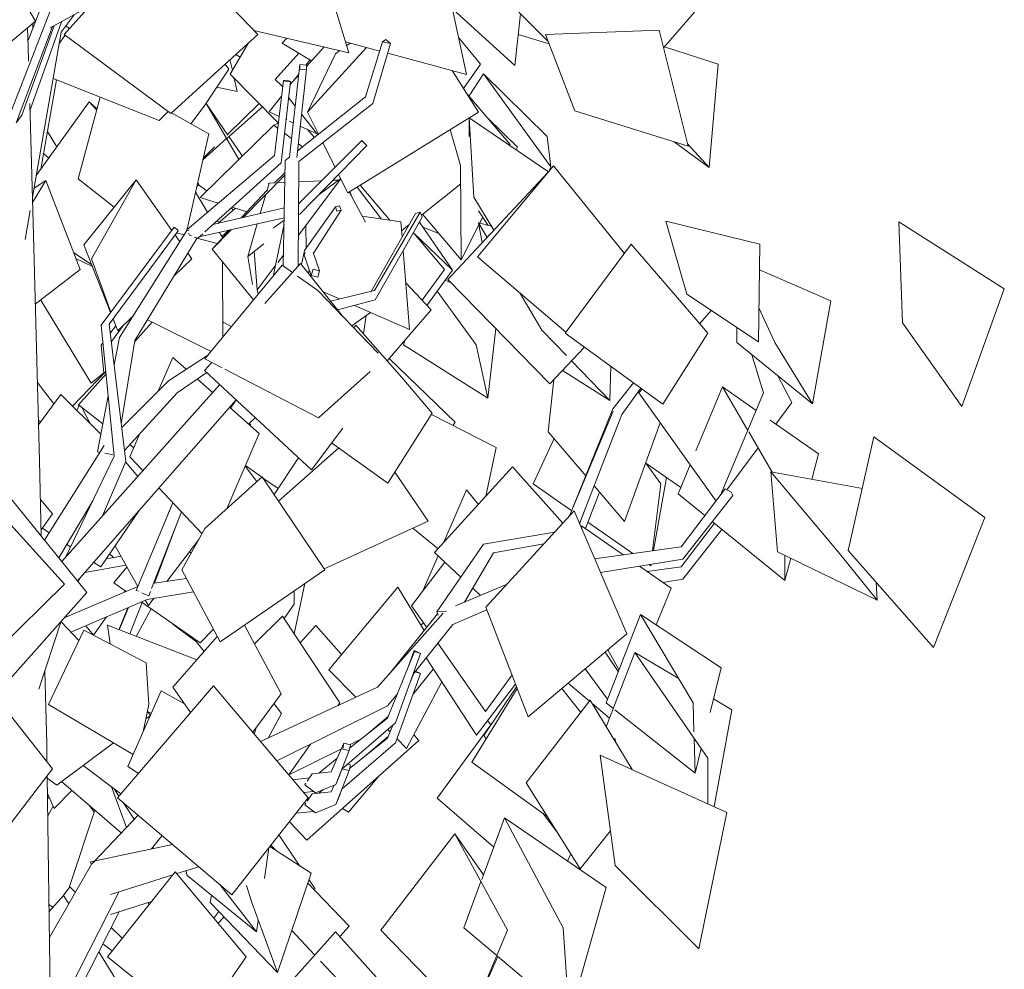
# Model space of a CAD drawing. Header units: millimetres. Extents: x -76432 to -27350, y -300 to 6935.
# Tile 26 of 75: x -70189 to -68201, y 1854 to 3771. Entities that reach past the tile are written whole.
import ezdxf

# ---------------------------------------------------------------- set-up
doc = ezdxf.new("R2010")
doc.units = ezdxf.units.MM
doc.header["$MEASUREMENT"] = 0
doc.layers.add('Nouveau_VRD _ Végétation.VRD', color=7, linetype='Continuous')

# ---------------------------------------------------------------- blocks, each defined once
blk = doc.blocks.new('Élément de coupe_43')
at = {"layer": 'Nouveau_VRD _ Végétation.VRD', "color": 7, "linetype": 'Continuous', "lineweight": 15}
for p, q in [((-69772, 3682.1), (-69773.3, 3682.4)), ((-69772, 3682.1), (-69772.4, 3683.2)), ((-69772, 3682.1), (-69772.3, 3683.3)), ((-69764.2, 3687.5), (-69766.2, 3688.8)), ((-69764.9, 3690), (-69764.2, 3687.5)), ((-69760, 3668.6), (-69764.2, 3687.5)), ((-69750.5, 3626), (-69756.4, 3652.6)), ((-69750.5, 3626), (-69791.2, 3634.9)), ((-70133.5, 3545.1), (-70114.2, 3514.4)), ((-70130.7, 3491.4), (-70141.2, 3500.5)), ((-69634.9, 2530.7), (-69613.7, 2632.3)), ((-69967.2, 2531), (-69942.4, 2594.5)), ((-69989, 2539.4), (-69971, 2583.8)), ((-69988.5, 2539.2), (-69969.7, 2584.4)), ((-69954, 2525.9), (-69923.7, 2581.5)), ((-69880.4, 2550.5), (-69880.1, 2551.4)), ((-69832.2, 2514.7), (-69880.4, 2550.5)), ((-70133.3, 2197), (-70130.5, 2201.9)), ((-70132.8, 2163.4), (-70122.1, 2183.4)), ((-70089, 2021.1), (-70037.6, 2175)), ((-70039, 2170.8), (-70049.4, 2185.2)), ((-70103.4, 1999.5), (-70088.4, 2020.4)), ((-70076.9, 2009.1), (-70089, 2021.1)), ((-70130.2, 1969.5), (-70100.6, 2002.6)), ((-70090.3, 1986), (-70100.6, 2002.6)), ((-69928.4, 1983.9), (-69929.2, 1988.6)), ((-70122, 1978.6), (-70130.4, 1984.8)), ((-69982.3, 1916.3), (-70004.8, 1938.4)), ((-69981.5, 1811.4), (-70029.9, 1889.1)), ((-70002.4, 1891), (-70021.7, 1905.2))]:
    blk.add_line(p, q, dxfattribs=at)
blk = doc.blocks.new('Élément de coupe_44')
at = {"layer": 'Nouveau_VRD _ Végétation.VRD', "color": 7, "linetype": 'Continuous', "lineweight": 15}
for p, q in [((-70162.8, 3754.1), (-70163.1, 3763.4)), ((-69767.2, 3671), (-69774.8, 3681)), ((-69818.1, 3594.3), (-69767.2, 3671)), ((-70146.7, 3469.2), (-70115.3, 3649.5)), ((-69844, 3560.9), (-69812.6, 3601.4)), ((-69768.9, 3537.9), (-69812.6, 3601.4)), ((-69747, 3488.6), (-69812.6, 3601.4)), ((-69769.9, 3539.3), (-69705.9, 3601.8)), ((-69771, 3531.2), (-69699.2, 3595.1)), ((-69819.3, 3488.1), (-69771.5, 3530.7)), ((-69739.8, 3495.6), (-69766.9, 3534.9)), ((-69818.5, 3492), (-69795.7, 3514.2)), ((-69810.2, 3382.4), (-69834.2, 3422.6)), ((-69811.5, 3425.4), (-69828.3, 3437.3)), ((-69789.3, 3359.5), (-69753.3, 3390)), ((-69757.3, 3386.6), (-69762.5, 3390.4)), ((-69785.9, 3362.4), (-69791.5, 3364.2)), ((-69795.7, 3358.1), (-69796.6, 3359.6)), ((-69779.4, 3330.6), (-69785.9, 3341.5)), ((-69780.9, 3333.2), (-69767.1, 3345.8)), ((-70042.7, 3272.4), (-70076, 3288.8)), ((-69318.2, 3239.5), (-69330.4, 3244.8)), ((-69268, 3114.5), (-69346.5, 3222.5)), ((-70045.1, 3036.8), (-70146.9, 3204.8)), ((-69761.9, 3150.7), (-69779.5, 3161.1)), ((-70006.3, 3138.7), (-69995.5, 3153.1)), ((-70004.2, 3121.3), (-69980.1, 3154.1)), ((-69779.4, 3158.6), (-69778.1, 3160.3)), ((-69244, 3006.5), (-69227.9, 3147.1)), ((-69414.1, 3114.5), (-69411.9, 3123.6)), ((-70025, 3113.6), (-70021.4, 3118.5)), ((-70019.3, 3057), (-70025, 3113.6)), ((-69244, 3006.5), (-69414.1, 3114.5)), ((-69244, 3006.5), (-69268, 3114.5)), ((-69310.2, 2958.3), (-69443.6, 3086.8)), ((-70045.1, 3036.8), (-70019.4, 3057.9)), ((-70120.5, 2995.1), (-70153.8, 3039.1)), ((-69227.2, 2907.3), (-69357.7, 2974)), ((-69314.2, 2951.7), (-69310.2, 2958.3)), ((-69152.5, 2833.6), (-69110.1, 2925.1)), ((-69248.1, 2808.6), (-69227.2, 2907.3)), ((-69710.4, 2838.3), (-69733.9, 2869.3)), ((-68894.6, 2833.6), (-68925.4, 2875.4)), ((-68909.6, 2699.1), (-68883.5, 2846.5)), ((-69074.8, 2779.5), (-69152.5, 2833.6)), ((-68911.3, 2698.9), (-68894.6, 2833.6)), ((-69047.1, 2743.7), (-69018.4, 2817.3)), ((-69344.3, 2702.9), (-69395.7, 2744.1)), ((-69047.1, 2743.7), (-69044.8, 2749.7)), ((-68951, 2693.2), (-69042.1, 2756.7)), ((-68854, 2666.4), (-68786.6, 2754.2)), ((-68850.2, 2641.4), (-68771.5, 2741.9)), ((-69999.5, 2633.9), (-69972.8, 2665.5)), ((-68922.2, 2656.8), (-68854, 2666.4)), ((-68915.1, 2668.2), (-68918.8, 2670.8)), ((-68915.1, 2668.2), (-68914.5, 2671.5)), ((-68915.1, 2668.2), (-68914.6, 2671.5)), ((-69974.3, 2616.5), (-69999.5, 2633.9)), ((-69565.3, 2458.5), (-69426.1, 2625.1)), ((-69372.6, 2537.6), (-69426.1, 2625.1)), ((-68890.7, 2634.8), (-68850.2, 2641.4)), ((-69978.3, 2614.8), (-69976.2, 2617.8)), ((-69635.2, 2617.6), (-69635.2, 2591)), ((-69824.7, 2513.1), (-69943.9, 2595.5)), ((-69655.6, 2561.9), (-69635.2, 2591)), ((-70040.5, 2528.3), (-70013.9, 2565.3)), ((-69715.1, 2510.7), (-69658.6, 2566.4)), ((-69542.9, 2392), (-69658.6, 2566.4)), ((-70040.3, 2528), (-70055.5, 2547.4)), ((-69622.9, 2512.5), (-69591.4, 2547.7)), ((-69539.3, 2489.6), (-69591.4, 2547.7)), ((-69379.2, 2548.5), (-69373.9, 2553.3)), ((-69824.7, 2513.1), (-69798.2, 2540.2)), ((-69817.2, 2495.2), (-69838.1, 2522.4)), ((-69510.4, 2403), (-69565.3, 2458.5)), ((-69430.8, 2310.7), (-69380, 2451)), ((-69401.7, 2431.5), (-69393.5, 2451.7)), ((-69395.1, 2409.2), (-69354.3, 2460)), ((-69391.4, 2454.3), (-69380, 2451)), ((-69380, 2451), (-69390.3, 2455.7)), ((-69002.6, 2399.2), (-69047.9, 2460.1)), ((-69408.3, 2299.8), (-69337.3, 2433.8)), ((-69252.3, 2326), (-69185.9, 2424.1)), ((-69547.2, 2385.9), (-69542.9, 2392)), ((-69446.9, 2320.3), (-69436.2, 2346.6)), ((-69346.2, 2199.2), (-69238.2, 2347.3)), ((-69238, 2347.1), (-69244.7, 2355.8)), ((-69441.6, 2333.4), (-69446.1, 2338.1)), ((-69383.3, 2315.5), (-69393.7, 2327.2)), ((-69646.1, 2246.6), (-69602.3, 2308.3)), ((-69609.5, 2114.3), (-69383.3, 2315.5)), ((-69538.4, 2218.1), (-69430.8, 2310.7)), ((-69523.1, 2259.3), (-69446.9, 2320.3)), ((-69522.4, 2307.4), (-69499.3, 2318.9)), ((-69489.1, 2286.6), (-69445.6, 2323.5)), ((-69408.3, 2299.8), (-69427.7, 2319.4)), ((-69247.2, 2319.3), (-69252.3, 2326)), ((-69645.8, 2246.2), (-69539.7, 2298.9)), ((-69521.7, 2266.7), (-69527.5, 2268.1)), ((-69523.9, 2254.9), (-69521.7, 2266.7)), ((-69551, 2186.4), (-69523.9, 2254.9)), ((-69536.4, 2260.4), (-69536.8, 2257.9)), ((-69536.8, 2257.9), (-69523.9, 2254.9)), ((-69525.3, 2170.7), (-69464.1, 2243.7)), ((-70119.9, 2178.5), (-70133.4, 2208.4)), ((-70119.9, 2178.5), (-70083.8, 2214.8)), ((-69599.1, 2208), (-69609, 2193)), ((-69599.1, 2208), (-69560.2, 2211.9)), ((-69585.5, 2209.4), (-69576.5, 2216.6)), ((-69560.2, 2211.9), (-69554.1, 2225.6)), ((-69543.4, 2203.7), (-69538.7, 2217.4)), ((-69611.5, 2189.3), (-69613.9, 2185.7)), ((-69607, 2199.7), (-69604.4, 2200)), ((-69551, 2186.4), (-69543.4, 2203.7)), ((-69232.2, 2100), (-69346.2, 2199.2)), ((-69631.3, 2168.9), (-69595.8, 2172.5)), ((-69613.9, 2185.7), (-69592.2, 2169.8)), ((-69592.2, 2169.8), (-69551, 2186.4)), ((-69525.3, 2170.7), (-69537.3, 2178.5)), ((-69102.3, 2127.7), (-69133.3, 2168.7)), ((-69609.5, 2114.3), (-69644.8, 2151.8)), ((-69623.7, 2062.3), (-69665.8, 2125.2)), ((-69919, 2097.8), (-69920.9, 2100.1)), ((-69671.5, 2093.4), (-69682.1, 2104.5)), ((-69083.3, 2072.3), (-69076.5, 2086.9)), ((-69593, 2016.5), (-69605.4, 2034.9)), ((-69524.3, 1940.7), (-69607.9, 2027.4)), ((-69595.7, 2014.8), (-69593, 2016.5)), ((-70005.8, 1964.6), (-69923.2, 1990.5)), ((-70126.6, 1699.5), (-69988.7, 1970)), ((-69797.5, 1957.1), (-69787.5, 1970.7)), ((-69788.8, 1946.7), (-69776.8, 1959.5)), ((-69750.9, 1707.5), (-69551.7, 1929.7)), ((-69593.8, 1882.8), (-69640.2, 1932)), ((-69351.5, 1707.5), (-69551.7, 1929.7)), ((-69543.1, 1920.3), (-69524.3, 1940.7)), ((-69520.7, 1805.4), (-69581.8, 1870.1))]:
    blk.add_line(p, q, dxfattribs=at)
blk = doc.blocks.new('Élément de coupe_45')
at = {"layer": 'Nouveau_VRD _ Végétation.VRD', "color": 7, "linetype": 'Continuous', "lineweight": 15}
for p, q in [((-70172.6, 3729.1), (-70054.8, 4030.8)), ((-70157.6, 3768), (-70279.9, 3982.7)), ((-70099.3, 3740.7), (-69910.1, 3953)), ((-69708.8, 3740.7), (-69910.1, 3953)), ((-69524.6, 3704), (-69598.1, 3942.7)), ((-70210.6, 3575.2), (-70072.4, 3931)), ((-69287.1, 3660.5), (-69345.3, 3934.4)), ((-70127.7, 3754.2), (-70048.8, 3797.4)), ((-70105.6, 3745.9), (-70079.4, 3780.7)), ((-69189.4, 3678.4), (-69315.1, 3792.1)), ((-69189.4, 3678.4), (-69178.1, 3782.7)), ((-69122, 3726.8), (-69181.3, 3786)), ((-68889.1, 3714.2), (-68826.8, 3786)), ((-70373.6, 3587.3), (-70157.6, 3768)), ((-70185, 3577.8), (-70119.8, 3758.5)), ((-70168.6, 3587.1), (-70104.8, 3766.8)), ((-70196.2, 3562.6), (-70123, 3756.8)), ((-70172.2, 3716.1), (-70173.5, 3754.7)), ((-70163.6, 3412.3), (-70105.6, 3745.9)), ((-69884.5, 3581.6), (-70099.3, 3740.7)), ((-69884.5, 3581.6), (-69708.8, 3740.7)), ((-69524.6, 3704), (-69716.7, 3749.1)), ((-69120.2, 3722), (-69182.6, 3740.9)), ((-68897.9, 3749.4), (-69127.6, 3741.2)), ((-69068.2, 3586.9), (-69127.6, 3741.2)), ((-68839.8, 3515.4), (-68897.9, 3749.4)), ((-69659.2, 3723.1), (-69650.1, 3733.4)), ((-69600.3, 3687.5), (-69659.2, 3723.1)), ((-69462.4, 3707.5), (-69531.4, 3726.1)), ((-69529, 3718.4), (-69521.8, 3723.5)), ((-69491.3, 3615.4), (-69456.6, 3726.1)), ((-69476, 3601.3), (-69440.4, 3722.9)), ((-69450.3, 3730.8), (-69456.6, 3726.1)), ((-69456.6, 3726.1), (-69440.4, 3722.9)), ((-69440.4, 3722.9), (-69450.3, 3730.8)), ((-69259, 3681.2), (-69302.7, 3733.9)), ((-70171.4, 3687), (-70172.2, 3716.1)), ((-69673.5, 3650.2), (-69625.9, 3703)), ((-69610.1, 3676.5), (-69574.8, 3715.8)), ((-69608.4, 3584.3), (-69488.8, 3714.6)), ((-69608.4, 3584.3), (-69552, 3702)), ((-69552, 3702), (-69543.1, 3708.4)), ((-69287.1, 3660.5), (-69446.2, 3703.2)), ((-68779.2, 3681.3), (-68887.3, 3716.2)), ((-69644.6, 3493.1), (-69623.7, 3680.1)), ((-69610.1, 3679.3), (-69623.7, 3680.1)), ((-69623.7, 3680.1), (-69623.6, 3670.8)), ((-69611.3, 3679.3), (-69603.4, 3689.4)), ((-69610, 3670), (-69610.1, 3679.3)), ((-69293, 3631.7), (-69259, 3681.2)), ((-68797.3, 3472.1), (-68779.2, 3681.3)), ((-69643.7, 3639.1), (-69626.1, 3658.8)), ((-69637.1, 3646.5), (-69625.8, 3660.8)), ((-69629.9, 3492.7), (-69610, 3670)), ((-69623.6, 3670.8), (-69610, 3670)), ((-69263, 3584.3), (-69316, 3668.2)), ((-69282, 3616.8), (-69252.8, 3661.8)), ((-69124.5, 3535.3), (-69252.8, 3661.8)), ((-69117.2, 3473.6), (-69252.8, 3661.8)), ((-69675.1, 3496.6), (-69657, 3647.9)), ((-69658.4, 3636.1), (-69673.5, 3650.2)), ((-69661.5, 3481.6), (-69642.9, 3646.1)), ((-69649.6, 3648.8), (-69657, 3647.9)), ((-69657, 3647.9), (-69650.3, 3645.2)), ((-69650.3, 3645.2), (-69642.9, 3646.1)), ((-69642.9, 3646.1), (-69649.6, 3648.8)), ((-69199.1, 3519.1), (-69288.2, 3624.1)), ((-70162.2, 3360.8), (-70169, 3601.6)), ((-69685.8, 3584.5), (-69660.7, 3616.4)), ((-69633, 3596.5), (-69646.6, 3613.6)), ((-69628.4, 3506.1), (-69491.3, 3615.4)), ((-69625.8, 3484.6), (-69476, 3601.3)), ((-69665.7, 3575.3), (-69685.8, 3584.5)), ((-69587.4, 3538.7), (-69620.1, 3580.1)), ((-69586.1, 3539.8), (-69608.4, 3584.3)), ((-69526.9, 3421.3), (-69263, 3584.3)), ((-68839.8, 3515.4), (-69068.2, 3586.9)), ((-70196.2, 3562.6), (-70185, 3577.8)), ((-69667.3, 3561.8), (-69676.3, 3557.8)), ((-69649.8, 3569.6), (-69651.7, 3568.8)), ((-69651.4, 3568.9), (-69651.7, 3569)), ((-69636.8, 3562.2), (-69644.8, 3565.9)), ((-69281.8, 3534.9), (-69281.9, 3572.7)), ((-69272.3, 3412.7), (-69281.9, 3572.7)), ((-69121.6, 3464), (-69281.5, 3572.9)), ((-69184.1, 3513.6), (-69243.4, 3571.4)), ((-69825.3, 3411.9), (-69676.3, 3557.8)), ((-69668.5, 3551.9), (-69676.3, 3557.8)), ((-69640.4, 3530.7), (-69654.7, 3541.6)), ((-69588.6, 3540.3), (-69622.8, 3555.9)), ((-69609.2, 3549.7), (-69594.2, 3533.3)), ((-69299, 3476.3), (-69320.4, 3548.9)), ((-69618.3, 3514.1), (-69626.7, 3520.5)), ((-69626.3, 3399), (-69498.7, 3527.2)), ((-69552.7, 3472.9), (-69577.4, 3522.3)), ((-69498.7, 3527.2), (-69489.6, 3518)), ((-69200.6, 3517.8), (-69199.1, 3519.1)), ((-69124.5, 3535.3), (-69117.2, 3473.6)), ((-68797.3, 3472.1), (-68867.9, 3524.2)), ((-68797.3, 3472.1), (-68840.9, 3520)), ((-69623.7, 3378.1), (-69488.6, 3516.9)), ((-69489.6, 3518), (-69488.6, 3516.9)), ((-69186.7, 3508.4), (-69184.1, 3513.6)), ((-69852.2, 3346.8), (-69675.1, 3496.6)), ((-69815.5, 3342.5), (-69661.5, 3481.6)), ((-69657.2, 3273.8), (-69653, 3486.4)), ((-69653, 3486.4), (-69643.6, 3493.9)), ((-69626.9, 3273.6), (-69625.8, 3484.6)), ((-69675.1, 3441.4), (-69653.5, 3462.1)), ((-69324.7, 3246.2), (-69123.2, 3462.2)), ((-69297.8, 3286), (-69299, 3476.3)), ((-69265.1, 3292.4), (-69111.6, 3476)), ((-69120.2, 3465.7), (-69117.2, 3473.6)), ((-68968.3, 3299.1), (-69111.6, 3476)), ((-70163.3, 3402.1), (-70136.3, 3446.4)), ((-70160.4, 3431), (-70136.3, 3446.4)), ((-70067.4, 3266.4), (-70136.3, 3446.4)), ((-70059.9, 3316.1), (-69954.2, 3447.4)), ((-70044.4, 3288), (-69954.2, 3447.4)), ((-69882.2, 3345.4), (-69954.2, 3447.4)), ((-69738.1, 3371.5), (-69653.6, 3457.6)), ((-69690.6, 3423.7), (-69685.6, 3440.9)), ((-69685.8, 3439.9), (-69687.1, 3440.4)), ((-69686.5, 3437.8), (-69687.1, 3440.4)), ((-69685.6, 3440.9), (-69673.4, 3441.4)), ((-69669.2, 3441.6), (-69653.9, 3442.3)), ((-69626.6, 3335.7), (-69540.9, 3449.4)), ((-69626, 3443.5), (-69579.9, 3445.6)), ((-69584.8, 3418), (-69541.2, 3450)), ((-69557.1, 3446.6), (-69545.2, 3447.1)), ((-69526.9, 3421.3), (-69545.5, 3458.5)), ((-69378.2, 3376.4), (-69298.8, 3439.6)), ((-69742.1, 3370.5), (-69689.7, 3426.8)), ((-69491.4, 3362.2), (-69524.2, 3423)), ((-69518.7, 3412.9), (-69522.8, 3423.8)), ((-69459, 3368.4), (-69508.2, 3432.9)), ((-69441.9, 3365.9), (-69502.1, 3436.6)), ((-69788.5, 3400.7), (-69825.3, 3411.9)), ((-69703.5, 3379.5), (-69692.2, 3418.2)), ((-69232, 3345.6), (-69272.3, 3412.7)), ((-70178.5, 3326.8), (-70168.3, 3385.5)), ((-69799.2, 3357.2), (-69654.9, 3390.9)), ((-69730.4, 3383.1), (-69760.5, 3392.2)), ((-69614.2, 3305.2), (-69552, 3392.9)), ((-69596, 3299.3), (-69540.3, 3386.6)), ((-69543.5, 3395.2), (-69552, 3392.9)), ((-69552, 3392.9), (-69548.8, 3384.3)), ((-69548.8, 3384.3), (-69540.3, 3386.6)), ((-69540.3, 3386.6), (-69543.5, 3395.2)), ((-69472.9, 3224), (-69380.8, 3382.5)), ((-69390.3, 3379.3), (-69380.8, 3382.5)), ((-69380.8, 3382.5), (-69376.4, 3372)), ((-69243.2, 3355.5), (-69262.8, 3384.8)), ((-70149.7, 2880.2), (-70162.2, 3360.8)), ((-69826.8, 3332.3), (-69655.3, 3371)), ((-69677.5, 3350.1), (-69655.3, 3366.4)), ((-69626.4, 3377.5), (-69623.7, 3378.1)), ((-69419.5, 3362.6), (-69497.9, 3374.2)), ((-69479.7, 3222.4), (-69390.3, 3379.3)), ((-69471.8, 3205), (-69376.4, 3372)), ((-69417.1, 3332.3), (-69419.5, 3362.6)), ((-69382.1, 3362), (-69315.5, 3265.2)), ((-69297.8, 3286), (-69375.9, 3378.3)), ((-69255.3, 3320.5), (-69263, 3360.6)), ((-69236.9, 3353.8), (-69263, 3360.6)), ((-69245.5, 3331), (-69263, 3360.6)), ((-69260.8, 3360), (-69254.6, 3372.4)), ((-69260.6, 3360), (-69254.4, 3372.1)), ((-68694.6, 3317.6), (-68884.9, 3364)), ((-68842.1, 3216.4), (-68884.9, 3364)), ((-68201.3, 3227.4), (-68414, 3362.9)), ((-68406.6, 3159.1), (-68414, 3362.9)), ((-70025, 3154.1), (-69877.6, 3351.7)), ((-70008.4, 3156.1), (-69869.4, 3344.7)), ((-69987.8, 3128.9), (-69851.6, 3345)), ((-69877.6, 3351.7), (-69870.1, 3346.2)), ((-69870.1, 3346.2), (-69869.4, 3344.7)), ((-69852.2, 3346.8), (-69851.4, 3345.1)), ((-69851.6, 3345), (-69846.9, 3346.1)), ((-69800.8, 3307.6), (-69762.3, 3346.8)), ((-69800.8, 3307.6), (-69764.7, 3346.3)), ((-69729, 3292.8), (-69709.6, 3358.7)), ((-69677.8, 3252.7), (-69655.5, 3358.1)), ((-69611, 3309.6), (-69611.8, 3355.3)), ((-69418.1, 3344.7), (-69403.3, 3356.4)), ((-69406, 3351.7), (-69407.5, 3353.1)), ((-69405.1, 3353.3), (-69406, 3354.3)), ((-69315.5, 3265.2), (-69394.4, 3340.5)), ((-69342.9, 3339.4), (-69375.5, 3352.3)), ((-69297.8, 3286), (-69262.3, 3356.9)), ((-69269.2, 3343), (-69262.3, 3356.7)), ((-69956.8, 3123.2), (-69831.1, 3330.2)), ((-69865.9, 3322.3), (-69875.7, 3336.2)), ((-69848.7, 3339.9), (-69846.5, 3335.5)), ((-69846.5, 3335.5), (-69842.8, 3334.2)), ((-69836.6, 3332.1), (-69829.7, 3329.7)), ((-69829.7, 3329.7), (-69819.7, 3338.7)), ((-69331.4, 3266.7), (-69393.8, 3340)), ((-70006, 3179.6), (-70059.9, 3316.1)), ((-69717, 3205.2), (-69800.8, 3307.6)), ((-69729, 3292.8), (-69696.6, 3318.2)), ((-69709.9, 3225.3), (-69715.7, 3303.2)), ((-69620.5, 3276.6), (-69614.2, 3305.2)), ((-69613.1, 3300.9), (-69614.7, 3295.6)), ((-69596.6, 3301.1), (-69583.9, 3263.8)), ((-69402, 3145.2), (-69414.9, 3304.7)), ((-69413.5, 3307), (-69412.6, 3307.6)), ((-69412.6, 3307.6), (-69412.9, 3308)), ((-69088, 3138), (-68954.6, 3317.6)), ((-68861.1, 3209.5), (-68954.6, 3317.6)), ((-68697.8, 3120.3), (-68694.6, 3317.6)), ((-70005.2, 3180.6), (-70044.4, 3288)), ((-69878, 3252.9), (-69841.7, 3288)), ((-69841.7, 3288), (-69849.7, 3299.4)), ((-69719, 3236.2), (-69729, 3292.8)), ((-69668.1, 3280.7), (-69656.7, 3295.7)), ((-69614.7, 3295.6), (-69600.7, 3254.4)), ((-69086.6, 3139.9), (-69265.1, 3292.4)), ((-70157.9, 3196.3), (-70067.4, 3266.4)), ((-69815.3, 3085.9), (-69659.3, 3275.3)), ((-69709.9, 3225.3), (-69673.4, 3273.6)), ((-69694.5, 3198.1), (-69622.2, 3278.8)), ((-69638.6, 3260.5), (-69659.3, 3275.3)), ((-69657.9, 3274.3), (-69657.1, 3278.4)), ((-69536.7, 3171.6), (-69622.2, 3278.8)), ((-69606, 3258.5), (-69604.6, 3265.6)), ((-69597, 3267.3), (-69600.7, 3254.4)), ((-69583.9, 3263.8), (-69597, 3267.3)), ((-69587.7, 3250.8), (-69583.9, 3263.8)), ((-69376.7, 3204.3), (-69331.4, 3266.7)), ((-69367.1, 3194.1), (-69315.5, 3265.2)), ((-68551.7, 3203.3), (-68695.4, 3266.1)), ((-69587.2, 3223.8), (-69628.2, 3253.2)), ((-69600.7, 3254.4), (-69587.7, 3250.8)), ((-69119, 3035.6), (-69324.7, 3246.2)), ((-69707.7, 3216.5), (-69709.9, 3225.3)), ((-69465.4, 3097.8), (-69587.2, 3223.8)), ((-69543.6, 3207), (-69576.4, 3221.4)), ((-69561.5, 3202.7), (-69472.9, 3224)), ((-69358.8, 3185.2), (-69409.6, 3239.7)), ((-68286.7, 2990.1), (-68201.3, 3227.4)), ((-69547.4, 3185), (-69471.8, 3205)), ((-69135.2, 3144.3), (-69179.6, 3219.4)), ((-68799.8, 3138), (-68861.1, 3209.5)), ((-68697.8, 3120.3), (-68842.1, 3216.4)), ((-68588.3, 2995), (-68551.7, 3203.3)), ((-69402, 3145.2), (-69513.6, 3194)), ((-69447.4, 3082.4), (-69358.8, 3185.2)), ((-68816.2, 3157.2), (-68792.9, 3183.6)), ((-68664.9, 3118.9), (-68696.7, 3189)), ((-69991.5, 3143), (-70000.8, 3166.5)), ((-69991.5, 3143), (-70000.3, 3167.2)), ((-69991.5, 3143), (-69959.2, 3174.3)), ((-69518.8, 3153.1), (-69481.3, 3179.8)), ((-69495, 3136.3), (-69489.5, 3174)), ((-69998.3, 2890), (-70025, 3154.1)), ((-69975, 2878.8), (-70008.4, 3156.1)), ((-69514.7, 3148.9), (-69510.8, 3154.2)), ((-69417.7, 3048.7), (-69510.8, 3154.2)), ((-69085.3, 3092.7), (-69135.2, 3144.3)), ((-68741.3, 3118.9), (-68741.2, 3149.2)), ((-68286.7, 2990.1), (-68406.6, 3159.1)), ((-69998.5, 3073.8), (-69987.8, 3128.9)), ((-69984.2, 2955.1), (-69956.8, 3123.2)), ((-68891, 2994.8), (-69088, 3138)), ((-68891, 2994.8), (-68799.8, 3138)), ((-69119, 3035.6), (-69049.1, 3109.8)), ((-68588.3, 2995), (-68741.3, 3118.9)), ((-68588.3, 2995), (-68664.9, 3118.9)), ((-69889.2, 3041.5), (-69808.4, 3094.2)), ((-69780.6, 3068), (-69815.3, 3085.9)), ((-68997.8, 3002.2), (-69075.1, 3082.1)), ((-68687.2, 3017.4), (-68710.9, 3094.3)), ((-69815.9, 3062.6), (-69801.4, 3078.7)), ((-69600.4, 2862.2), (-69815.9, 3062.6)), ((-69585.7, 2966.9), (-69774.9, 3065)), ((-68997.8, 3002.2), (-69093.3, 3062.8)), ((-68997.8, 3002.2), (-68995.9, 3071.1)), ((-69871.6, 3017.3), (-69811.8, 3058.8)), ((-69585.7, 2966.9), (-69481.8, 3060.7)), ((-69356.3, 2976.2), (-69417.7, 3048.7)), ((-68630, 2998.2), (-68658.3, 3051.7)), ((-70104.3, 2676.9), (-69785.4, 3034.2)), ((-69983.3, 2947.5), (-69889.2, 3041.5)), ((-68991.4, 2985.5), (-68950.2, 3037.9)), ((-68973.3, 2973.7), (-68935.1, 3026.9)), ((-68939.4, 3017.4), (-68932.6, 3025.1)), ((-68823.8, 2900.5), (-68770.2, 3029.6)), ((-68702.1, 2982), (-68770.2, 3029.6)), ((-68719, 2941.8), (-68770.2, 3029.6)), ((-70072.6, 2637.9), (-69752.6, 3003.7)), ((-70032.5, 2898.1), (-70010.6, 3011.5)), ((-69977.7, 2901.2), (-69871.6, 3017.3)), ((-68783.2, 2799.1), (-68939.4, 3017.4)), ((-68774.2, 2810.8), (-68687.2, 3017.4)), ((-69071.6, 2787.3), (-68991.4, 2985.5)), ((-68662.5, 2954.4), (-68630, 2998.2)), ((-69446.3, 2835.1), (-69356.3, 2976.2)), ((-69079, 2769.5), (-68991.1, 2980.3)), ((-69059.1, 2753.5), (-68973.3, 2973.7)), ((-69600.4, 2862.2), (-69537.2, 2946.2)), ((-68576.5, 2894.3), (-68673.9, 2962.3)), ((-68669.7, 2857.3), (-68717.2, 2938.6)), ((-68516.3, 2698.9), (-68464.4, 2928.4)), ((-68240.6, 2765.8), (-68464.4, 2928.4)), ((-70139.3, 2720.2), (-70018.9, 2911.5)), ((-69666.6, 2798.5), (-69545.3, 2906.2)), ((-69446.3, 2835.1), (-69559.6, 2916.5)), ((-68761.3, 2821.6), (-68698.3, 2906.3)), ((-70097, 2685.1), (-69998.3, 2890)), ((-70032.5, 2898.1), (-70027.8, 2897.4)), ((-70027.9, 2897.2), (-70032.5, 2898.1)), ((-70017.6, 2895.7), (-70013.9, 2895.1)), ((-70013.9, 2895.1), (-70001.6, 2892.6)), ((-69675.8, 2812.1), (-69626.4, 2886.3)), ((-68590.2, 2842.9), (-68576.5, 2894.3)), ((-70145.7, 2728), (-70149.7, 2880.2)), ((-70021.9, 2769.3), (-69975, 2878.8)), ((-69351.6, 2695), (-69194.1, 2868)), ((-69093, 2754.2), (-69194.1, 2868)), ((-68859.8, 2813.6), (-68835.5, 2872.2)), ((-69815.3, 2743.4), (-69699.9, 2847.8)), ((-69573.1, 2660.1), (-69699.9, 2847.8)), ((-69364.7, 2758.4), (-69432, 2857.6)), ((-68659.4, 2696.8), (-68672.5, 2857.8)), ((-68487.9, 2824.5), (-68672.5, 2857.8)), ((-68536.6, 2696.8), (-68672.5, 2857.8)), ((-70098.9, 2631.5), (-70273.2, 2823.6)), ((-68854, 2706.9), (-68764.6, 2823.4)), ((-68764.6, 2823.4), (-68752.6, 2817.1)), ((-70053.7, 2614.5), (-70218.9, 2818.4)), ((-68805.8, 2769.7), (-68859.8, 2813.6)), ((-68850.2, 2681.9), (-68749.7, 2810.3)), ((-68752.6, 2817.1), (-68749.7, 2810.3)), ((-70110.2, 2684.2), (-70041.7, 2799.8)), ((-69058.8, 2752.9), (-69044.8, 2790.2)), ((-69247.9, 2585.1), (-69070.1, 2779.2)), ((-68963.6, 2531.1), (-69070.1, 2779.2)), ((-68344.3, 2503.4), (-68240.6, 2765.8)), ((-69574.3, 2662), (-69364.7, 2758.4)), ((-68644.4, 2638.8), (-68790.9, 2757.6)), ((-69815.3, 2743.4), (-69861.9, 2660.1)), ((-69253.1, 2711.8), (-69109.6, 2736.1)), ((-69347.3, 2575.7), (-69253.1, 2711.8)), ((-69232.7, 2694.5), (-69130.8, 2712.9)), ((-69028.5, 2682.3), (-68854, 2706.9)), ((-69298.8, 2645.7), (-69351.6, 2695)), ((-69291.1, 2595.1), (-69232.7, 2694.5)), ((-68458, 2599.2), (-68659.4, 2696.8)), ((-68644.4, 2638.8), (-68644.4, 2689.6)), ((-68458, 2599.2), (-68536.6, 2696.8)), ((-68344.3, 2503.4), (-68516.3, 2698.9)), ((-69016.8, 2655), (-68850.2, 2681.9)), ((-68644.4, 2638.8), (-68632.5, 2683.8)), ((-69784.9, 2515), (-69861.9, 2660.1)), ((-69784.9, 2515), (-69573.1, 2660.1)), ((-70263.2, 2469.8), (-70098.9, 2631.5)), ((-69309.5, 2587.3), (-69205.3, 2631.6)), ((-68458, 2599.2), (-68459.8, 2634.6)), ((-70231.4, 2415.4), (-70053.7, 2614.5)), ((-69259.1, 2608.7), (-69274.6, 2623.2)), ((-69162.6, 2363.5), (-69247.9, 2585.1)), ((-69466.8, 2423.4), (-69334.5, 2572.6)), ((-69443.3, 2449.9), (-69345.5, 2571.2)), ((-69347.3, 2575.7), (-69328.4, 2576)), ((-69344.4, 2568.7), (-69347.3, 2575.7)), ((-69314.6, 2550), (-69245.8, 2579.7)), ((-69005.5, 2391.8), (-68936.1, 2569.9)), ((-68773, 2462.4), (-68936.1, 2569.9)), ((-68829.8, 2391.8), (-68936.1, 2569.9)), ((-70150.4, 2419.5), (-70105.4, 2556.6)), ((-69661.1, 2409.8), (-69735.5, 2548.8)), ((-69395.1, 2449.7), (-69314.6, 2550)), ((-69880.4, 2423), (-69790.6, 2525.7)), ((-69162.6, 2363.5), (-68963.6, 2531.1)), ((-69446.9, 2360.8), (-69392.3, 2495.1)), ((-69430.8, 2351.2), (-69380, 2491.5)), ((-69404.3, 2465.7), (-69392.8, 2497.4)), ((-69380, 2491.5), (-69392.8, 2497.4)), ((-69392.8, 2497.4), (-69392.3, 2495.1)), ((-69392.3, 2495.1), (-69380, 2491.5)), ((-69005.1, 2343.5), (-68947, 2493)), ((-68859.5, 2441.6), (-68947, 2493)), ((-68800.2, 2280.2), (-68947, 2493)), ((-70134.8, 2309.8), (-70138.6, 2455.5)), ((-68795.3, 2372.2), (-68773, 2462.4)), ((-69991.9, 2200.1), (-69798.3, 2425.9)), ((-69606.7, 2200.1), (-69798.3, 2425.9)), ((-69039, 2395.1), (-69082, 2431.4)), ((-70123.4, 2258.4), (-70249.5, 2418.8)), ((-69971.1, 2262.9), (-69903.5, 2415.7)), ((-69856.5, 2389.6), (-69903.5, 2415.7)), ((-69844.2, 2372.4), (-69880.4, 2423)), ((-69718.8, 2332.3), (-69661.1, 2409.8)), ((-69702.9, 2313.5), (-69466.8, 2423.4)), ((-69446.6, 2385.5), (-69426.8, 2410.2)), ((-69276.6, 2271.7), (-69184.7, 2420.8)), ((-69056.6, 2372.4), (-69094.7, 2420.7)), ((-69167, 2230.1), (-69037.4, 2397.1)), ((-68952.9, 2257.2), (-69037.4, 2397.1)), ((-68998.4, 2360.8), (-69033.3, 2390.3)), ((-68990.8, 2380.2), (-69005.5, 2391.8)), ((-68828, 2333.3), (-68829.8, 2391.8)), ((-68751.2, 2377.9), (-68788.5, 2399.8)), ((-69670, 2274.7), (-69446.6, 2385.5)), ((-68825.5, 2249.7), (-68987.7, 2377.7)), ((-68787.4, 2182.2), (-68751.2, 2377.9)), ((-69538.4, 2258.7), (-69430.8, 2351.2)), ((-69523.1, 2299.9), (-69446.9, 2360.8)), ((-69489.1, 2327.1), (-69445.6, 2364)), ((-70134.3, 2272.2), (-70134.8, 2309.8)), ((-69560.2, 2252.4), (-69534.7, 2310.3)), ((-69534.7, 2310.3), (-69536.8, 2298.4)), ((-69521.7, 2307.2), (-69534.7, 2310.3)), ((-69523.9, 2295.4), (-69521.7, 2307.2)), ((-68987.6, 2320.7), (-68985.6, 2311.4)), ((-68825.5, 2249.7), (-68827.6, 2319.9)), ((-69551, 2226.9), (-69523.9, 2295.4)), ((-69536.8, 2298.4), (-69523.9, 2295.4)), ((-68825.5, 2249.7), (-68813.3, 2299.2)), ((-69585.5, 2249.9), (-69548.1, 2279.9)), ((-69124, 2162), (-69276.6, 2271.7)), ((-68761.7, 2170.6), (-69017, 2286.2)), ((-68987.2, 2063.5), (-69017, 2286.2)), ((-68799.7, 2187.8), (-68800.2, 2280.2)), ((-70241.8, 2103.6), (-70123.4, 2258.4)), ((-69949.8, 2249.2), (-69971.1, 2262.9)), ((-69599.1, 2248.5), (-69609, 2233.5)), ((-69599.1, 2248.5), (-69560.2, 2252.4)), ((-69543.4, 2244.2), (-69538.7, 2257.9)), ((-70118, 1061.1), (-70133.9, 2244.6)), ((-69637.6, 2236.5), (-69604.4, 2240.5)), ((-69611.5, 2229.8), (-69613.9, 2226.2)), ((-69592.2, 2210.3), (-69551, 2226.9)), ((-69551, 2226.9), (-69543.4, 2244.2)), ((-69057.5, 2056.9), (-69167, 2230.1)), ((-69615.9, 2211), (-69595.8, 2213)), ((-69613.9, 2226.2), (-69592.2, 2210.3)), ((-69761.2, 2004.3), (-69991.9, 2200.1)), ((-69761.2, 2004.3), (-69606.7, 2200.1)), ((-68818, 1895.4), (-68761.7, 2170.6)), ((-70037.6, 2072.8), (-69950.4, 2164.9)), ((-69256.5, 2034.9), (-69210.2, 2159.3)), ((-69005.2, 2018.7), (-69210.2, 2159.3)), ((-69092, 1937.6), (-69210.2, 2159.3)), ((-69057.5, 2056.9), (-68996.5, 2133.3)), ((-69923.5, 2096.9), (-69901.8, 2123.7)), ((-69460, 1932.7), (-69310.9, 2127.2)), ((-69253, 2044.3), (-69310.9, 2127.2)), ((-69204.4, 1932.7), (-69310.9, 2127.2)), ((-70046.3, 2070.9), (-69880.9, 2105.9)), ((-70046.3, 2070.9), (-70044.3, 2065.6)), ((-70044.1, 2065.8), (-70037.9, 2072.4)), ((-70129.5, 1918), (-70044.1, 2065.8)), ((-70012.1, 1878.9), (-69875.3, 2050.6)), ((-69732.4, 1878.9), (-69875.3, 2050.6)), ((-69872.2, 2046.9), (-69827.8, 2060.8)), ((-68818, 1895.4), (-68987.2, 2063.5)), ((-70005.8, 2005.1), (-69880.2, 2044.4)), ((-69292.7, 1937.6), (-69258.1, 2030.7)), ((-70127.1, 1739), (-69988.7, 2010.5)), ((-69079.2, 1757.4), (-69005.2, 2018.7)), ((-69281.4, 1749.8), (-69460, 1932.7)), ((-69226, 1881.3), (-69292.7, 1937.6)), ((-69281.4, 1749.8), (-69204.4, 1932.7)), ((-69079.2, 1757.4), (-69092, 1937.6)), ((-69831.2, 1734.7), (-70012.1, 1878.9)), ((-69831.2, 1734.7), (-69732.4, 1878.9)), ((-69281.4, 1749.8), (-69224.2, 1879.8)), ((-69079.2, 1757.4), (-69224.9, 1880.4))]:
    blk.add_line(p, q, dxfattribs=at)
blk = doc.blocks.new('Élément de coupe_48')
at = {"layer": 'Nouveau_VRD _ Végétation.VRD', "color": 7, "linetype": 'Continuous', "lineweight": 15}
for p, q in [((-70088.5, 3752.9), (-70096.3, 3758.2)), ((-70109.6, 3722.8), (-70097.6, 3739.5)), ((-69714, 3746.2), (-69712.9, 3748.2)), ((-69764.6, 3660.8), (-69727.1, 3724.2)), ((-69751.6, 3699.6), (-69750.8, 3702.7)), ((-69744.1, 3695.5), (-69751.6, 3699.6)), ((-69667.2, 3562.9), (-69764.6, 3660.8)), ((-69907.5, 3567.1), (-70121.9, 3652.1)), ((-70156, 3456.3), (-70048.9, 3605.1)), ((-70071, 3449.7), (-70027.2, 3614.6)), ((-70033.5, 3590.8), (-70048.9, 3605.1)), ((-70034, 3589.1), (-70048.9, 3605.1)), ((-69907.5, 3567.1), (-69889.4, 3585.2)), ((-69807.6, 3540.3), (-69883, 3583)), ((-69851, 3347.8), (-69807.6, 3540.3)), ((-69998.3, 3392.6), (-70071, 3449.7)), ((-69827.6, 3437.9), (-69830.3, 3439.8)), ((-69829.9, 3441.4), (-69827.6, 3437.9)), ((-69831.6, 3434.1), (-69827.6, 3437.9)), ((-69843.2, 3382.6), (-69842.8, 3383.2)), ((-69843, 3383.4), (-69842.8, 3383.2)), ((-69842.8, 3383.2), (-69843, 3383.4)), ((-69857.2, 3336.2), (-69872.7, 3340.2)), ((-69851.7, 3344.8), (-69851.6, 3345.5)), ((-69790.4, 3318.8), (-69831.5, 3329.5)), ((-70044.4, 3276.6), (-70080.3, 3299.9)), ((-69779.3, 3129.6), (-69780, 3282.1)), ((-69802.9, 3101), (-69931.3, 3165.1)), ((-69957.1, 3121.1), (-69922.1, 3160.5)), ((-69956.9, 3122.7), (-69956.4, 3123.2)), ((-69955.9, 3122.4), (-69956.4, 3123.2)), ((-69909.5, 3021.2), (-69880.4, 3088.8)), ((-69853.3, 3065), (-69880.4, 3088.8)), ((-69999, 3078.3), (-69997.3, 3080.2)), ((-69998.6, 3074.5), (-69998.3, 3074.8)), ((-70082.5, 2990.4), (-70015.6, 3060.9)), ((-70070.7, 2993.4), (-70015.1, 3056)), ((-69799.8, 3018), (-69831, 3045.5)), ((-69122, 2939), (-69110.8, 3044.2)), ((-70151.5, 2952.7), (-70106.5, 3014.3)), ((-70025.6, 2933.8), (-70106.5, 3014.3)), ((-69763.9, 2986.6), (-69752, 3003.1)), ((-70074, 2982), (-70069.3, 2992.3)), ((-70021.4, 2955.2), (-70070.7, 2993.4)), ((-70046.5, 2954.6), (-70063.7, 2988)), ((-69705.5, 2935.4), (-69766, 2988.4)), ((-70147.1, 2958.7), (-70151.8, 2962.8)), ((-69727.3, 2954.5), (-69713.5, 2967.4)), ((-69723.4, 2953.3), (-69726, 2955.7)), ((-69724.1, 2951.7), (-69723.4, 2953.3)), ((-68967.9, 2758), (-68896, 2956.7)), ((-69966.7, 2888.4), (-69946.5, 2935.4)), ((-69770.9, 2783.6), (-69705.5, 2935.4)), ((-69046.2, 2850), (-69122, 2939)), ((-69958.8, 2906.7), (-69967, 2913)), ((-69940.5, 2860.4), (-69966.7, 2888.4)), ((-69951.1, 2848.6), (-69975.4, 2878)), ((-69700.4, 2847.3), (-69733.3, 2870.8)), ((-68854.5, 2826.4), (-68925.4, 2875.5)), ((-69667.8, 2824.1), (-69698.8, 2846.2)), ((-69821.2, 2732.8), (-69908.2, 2825.9)), ((-68967.9, 2758), (-69029.3, 2830.1)), ((-69333.4, 2714.9), (-69287.5, 2821.8)), ((-69263, 2792.3), (-69287.5, 2821.8)), ((-69953.9, 2618.6), (-69880, 2795.7)), ((-69900.4, 2746.7), (-69880.4, 2796.2)), ((-70025.8, 2666), (-69948.4, 2779.9)), ((-69923.1, 2622.7), (-69862.8, 2777.4)), ((-70140.2, 2741.5), (-70143.8, 2743.9)), ((-70129.9, 2735.1), (-70143.6, 2744.2)), ((-69917.5, 2633.3), (-69873.6, 2749.7)), ((-69054.9, 2743.8), (-69054.8, 2749)), ((-68970.6, 2690.5), (-69054.8, 2749)), ((-69054.4, 2742.5), (-69054.8, 2749)), ((-70140.2, 2741.5), (-70140, 2741.8)), ((-70086.7, 2706.4), (-70094.1, 2711.3)), ((-69951, 2626.4), (-69996.9, 2708.5)), ((-69892.2, 2636.9), (-69827.5, 2721.6)), ((-70014.4, 2682.7), (-69985.2, 2687.7)), ((-69999.7, 2685.2), (-70007.8, 2692.5)), ((-69842.9, 2694), (-69846.2, 2697.1)), ((-69375.1, 2617.9), (-69344.7, 2688.6)), ((-70058, 2654.6), (-69975.1, 2669.6)), ((-70025.8, 2666), (-70039.9, 2675.3)), ((-69398.1, 2587.8), (-69330.9, 2675.7)), ((-68874.1, 2623.3), (-68937.9, 2667.7)), ((-70099.3, 2563.4), (-69950.5, 2626.7)), ((-70071.7, 2636.7), (-70067.5, 2643.8)), ((-69917.7, 2633.3), (-69852.5, 2642.5)), ((-69953.9, 2618.6), (-69949.6, 2616.8)), ((-69943, 2614), (-69928.8, 2608)), ((-69932.3, 2600.5), (-69838.3, 2615.7)), ((-69928.8, 2608), (-69925.4, 2616.7)), ((-69928.8, 2608), (-69927.7, 2609.6)), ((-68904.3, 2548.9), (-68874.1, 2623.3)), ((-70086.1, 2534.2), (-69932.3, 2600.5)), ((-69929.5, 2588), (-69935.7, 2599)), ((-69929.5, 2588), (-69918.2, 2602.8)), ((-69367.4, 2544), (-69398.1, 2587.8)), ((-70069.8, 2517.3), (-70105.9, 2554.9)), ((-69831.7, 2478.7), (-70012.4, 2548.4)), ((-70007, 2510.7), (-70012.4, 2548.4)), ((-70131.1, 2388.5), (-70059.9, 2538.2)), ((-69934, 2472.7), (-70059.9, 2538.2)), ((-69248.6, 2374.4), (-69345, 2512.1)), ((-68981, 2454.8), (-69007.4, 2494.1)), ((-68979.4, 2458.8), (-69002, 2498.7)), ((-69928.3, 2388.5), (-69934, 2472.7)), ((-69267.2, 2326.5), (-69368.9, 2482.3)), ((-69248.6, 2374.4), (-69195.3, 2448.3)), ((-69267.2, 2326.5), (-69188, 2429.4)), ((-69960.3, 2287.4), (-70131.1, 2388.5)), ((-69939.9, 2333.4), (-69928.3, 2388.5)), ((-69660.6, 2370), (-69675.8, 2390)), ((-69934.4, 2359.5), (-69925.4, 2366.2)), ((-69925.2, 2366.7), (-69931.5, 2373.3)), ((-69923.5, 2370.4), (-69931.3, 2374.2)), ((-69687.8, 2320.5), (-69660.6, 2370)), ((-69715.7, 2328.6), (-69712.2, 2341.1)), ((-70114.2, 2225.6), (-69999.8, 2310.8)), ((-69985.3, 2207.8), (-70060.9, 2265.3)), ((-70114.2, 2225.6), (-70133.8, 2239.7)), ((-69984.3, 2129.1), (-70104.7, 2232.7)), ((-69973.7, 2140.3), (-70004.3, 2222.2)), ((-69989.1, 2203.4), (-69998.9, 2218.1)), ((-69958.1, 2156.8), (-69980.5, 2190.4)), ((-69918.8, 2097.9), (-69920.5, 2100.5)), ((-69695.3, 2037.2), (-69686.4, 2099.1)), ((-69601.1, 2047.6), (-69684.3, 2101.8)), ((-69852, 2043.5), (-69852.9, 2053)), ((-69710.9, 1929.2), (-69852, 2043.5)), ((-69669, 1847.2), (-69601.1, 2047.6)), ((-69710.9, 1929.2), (-69785.3, 2024.8)), ((-69720.9, 1988.8), (-69731.5, 2022.8)), ((-69805, 1988.8), (-69802.4, 2003.4)), ((-69669, 1847.2), (-69805, 1988.8)), ((-69669, 1847.2), (-69720.9, 1988.8)), ((-69710.9, 1929.2), (-69707.6, 1952.4))]:
    blk.add_line(p, q, dxfattribs=at)
blk = doc.blocks.new('Élément de coupe_49')
at = {"layer": 'Nouveau_VRD _ Végétation.VRD', "color": 7, "linetype": 'Continuous', "lineweight": 15}
for p, q in [((-70123, 2773.2), (-70147.6, 2802.2)), ((-70146, 2740.8), (-70123, 2773.2))]:
    blk.add_line(p, q, dxfattribs=at)

msp = doc.modelspace()

# ---------------------------------------------------------------- block references
at = {"layer": 'Nouveau_VRD _ Végétation.VRD', "lineweight": 0}
for name in ['Élément de coupe_48', 'Élément de coupe_44', 'Élément de coupe_45', 'Élément de coupe_49', 'Élément de coupe_43']:
    msp.add_blockref(name, (0, 0), dxfattribs=at)

doc.saveas('drawing.dxf')
